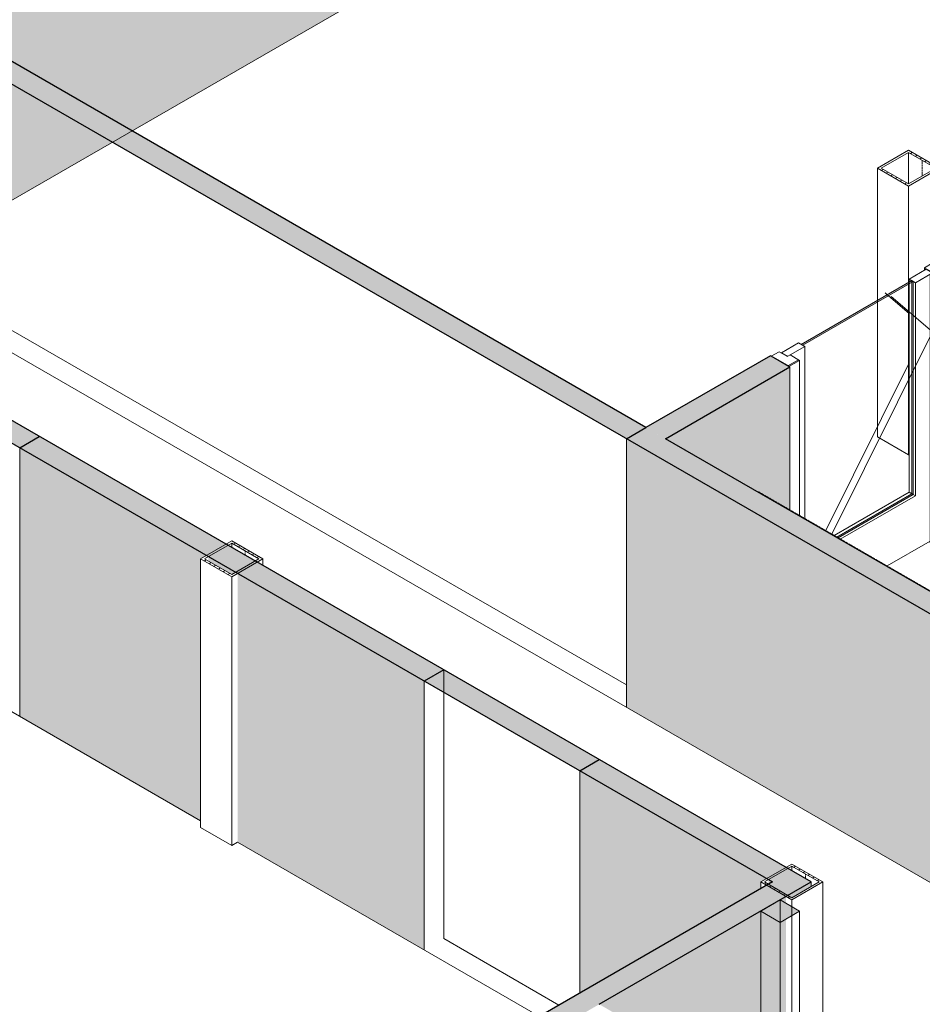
# Model space of a CAD drawing. Header units: millimetres. Extents: x 2807 to 348062, y -35711 to 43067.
# Tile 41 of 191: x 42736 to 46838, y -3090 to 1387. Entities that reach past the tile are written whole.
import ezdxf

# ---------------------------------------------------------------- set-up
doc = ezdxf.new("R2010")
doc.units = ezdxf.units.MM
doc.linetypes.add('Hidden', pattern=[7.14375, 4.7625, -2.38125])
doc.linetypes.add('THO_hhidden', pattern=[2.5, 1.5, -1])
for name, color, linetype, lineweight in [('A-DOOR', 7, 'Continuous', 13), ('A-GENM', 7, 'Continuous', 13), ('A-WALL', 7, 'Continuous', 25), ('A-WALL-PATT', 7, 'Continuous', 25), ('I-WALL', 7, 'Continuous', 18), ('S-COLS', 7, 'Continuous', 13)]:
    doc.layers.add(name, color=color, linetype=linetype, lineweight=lineweight)
pattern_1 = [(30, (3507.01, -1231.22), (-90.51002, 52.25596), [])]
pattern_2 = [(30, (3507.014, -1231.216), (-42.426292, 24.494494), []), (30, (3507.014, -1206.967), (-42.426292, 24.494494), [])]

# ---------------------------------------------------------------- blocks, each defined once
blk = doc.blocks.new('NLRS_32_DO_WPB_binnen deurkozijn hout_gen_tho - enkele deur met glas_ rechtsdraaiend-2036025-00 isometrie begane grond _plotview_')
at = {"layer": 'A-DOOR'}
h = blk.add_hatch(dxfattribs=at)
h.set_pattern_fill('FP_2', color=256, style=0, pattern_type=2)
h.set_pattern_definition(pattern_1)
h.paths.add_polyline_path([(46231.8, -189.2), (46279.2, -161.8), (46236.7, -137.3), (46224.7, -144.3), (46186.5, -122.2), (46151.2, -142.6)])
at = {"layer": 'A-GENM'}
h = blk.add_hatch(dxfattribs=at)
h.set_pattern_fill('FP_2', color=256, style=0, pattern_type=2)
h.set_pattern_definition(pattern_1)
h.paths.add_polyline_path([(46915.6, 205.6), (46962.9, 233), (46882.3, 279.5), (46847, 259.1), (46885.2, 237.1), (46873.1, 230.1)])
at = {"layer": 'A-DOOR'}
for p, q in [((46882.3, 279.5), (46847, 259.1)), ((46962.9, 233), (46882.3, 279.5)), ((46847, 259.1), (46885.2, 237.1)), ((46847, 259.1), (46847, 247.7)), ((46885.2, 237.1), (46873.1, 230.1)), ((46873.1, 230.1), (46915.6, 205.6)), ((46873.1, -991.9), (46873.1, 230.1)), ((46915.6, 205.6), (46962.9, 233)), ((46962.9, -989), (46962.9, 233)), ((46915.6, -1016.4), (46915.6, 205.6)), ((46186.5, -122.2), (46151.2, -142.6)), ((46224.7, -144.3), (46186.5, -122.2)), ((46151.2, -142.6), (46231.8, -189.2)), ((46236.7, -137.3), (46226.1, -143.4)), ((46231.8, -189.2), (46279.2, -161.8)), ((46279.2, -161.8), (46236.7, -137.3)), ((46279.2, -161.8), (46279.2, -867)), ((46915.6, -1016.4), (46873.1, -991.9)), ((46962.9, -989), (46915.6, -1016.4))]:
    blk.add_line(p, q, dxfattribs=at)
at = {"layer": 'A-DOOR', "color": 9, "true_color": 0xb0c6c6}
blk.add_line((46279.2, -867), (46279.2, -869.7), dxfattribs=at)
blk = doc.blocks.new('NLRS_32_DO_UN_deur_gen_tho - deur met glasvlak_ rechtsdraaiend-1905435-00 isometrie begane grond _plotview_')
at = {"layer": 'A-GENM', "lineweight": 18}
for p, q in [((46855.5, 252.6), (46777.7, 207.7)), ((46806, 191.3), (46883.8, 236.2)), ((46883.8, 236.2), (46855.5, 252.6)), ((46777.7, 207.7), (46806, 191.3)), ((46275.6, -82.2), (46197.9, -127.1)), ((46303.9, -98.5), (46275.6, -82.2)), ((46197.9, -127.1), (46226.1, -143.4)), ((46226.1, -143.4), (46303.9, -98.5))]:
    blk.add_line(p, q, dxfattribs=at)
at = {"layer": 'A-GENM'}
for p, q in [((46777.7, 193.8), (46777.7, 207.7)), ((46806, 191.3), (46806, -777.6)), ((46668.5, 144.6), (46678.1, 136.3)), ((46696.8, 128.3), (46873.1, -23.4)), ((46696.8, 128.3), (46873.1, -23.4)), ((46873.1, -53.9), (46427.1, -952.4)), ((46873.1, -53.9), (46427.1, -952.4)), ((46303.9, -881.3), (46303.9, -98.5)), ((46806, -777.6), (46465.1, -974.3)), ((46796.8, -772.3), (46806, -777.6)), ((46677.3, -1096.8), (46873.1, -983.7))]:
    blk.add_line(p, q, dxfattribs=at)
at = {"layer": 'A-GENM', "color": 252, "true_color": 0x879191}
for p, q in [((46777.7, 185.6), (46777.7, 193.8)), ((46678.1, 136.3), (46683.8, 131.4))]:
    blk.add_line(p, q, dxfattribs=at)
at = {"layer": 'A-GENM', "color": 253, "true_color": 0xa1a1a1}
for p, q in [((46777.7, -761.2), (46777.7, 185.6)), ((46683.8, 131.4), (46777.7, 50.7)), ((46777.7, -172.9), (46398.8, -936.1)), ((46436.9, -958), (46777.7, -761.2)), ((46777.7, -761.2), (46796.8, -772.3))]:
    blk.add_line(p, q, dxfattribs=at)
at = {"layer": 'A-GENM', "color": 9, "true_color": 0xb0c6c6}
for p, q in [((46303.9, -884), (46303.9, -881.3)), ((46465.1, -974.3), (46462.8, -975.7)), ((46674.9, -1098.2), (46677.3, -1096.8))]:
    blk.add_line(p, q, dxfattribs=at)
at = {"layer": 'A-GENM', "color": 254, "true_color": 0xe1e9e9}
blk.add_line((46434.5, -959.4), (46436.9, -958), dxfattribs=at)
blk = doc.blocks.new('NLRS_28_SCO_UN_koker_gen_bcb - K200_200_12_5-V118-00 isometrie begane grond _plotview_')
at = {"layer": 'S-COLS'}
h = blk.add_hatch(dxfattribs=at)
h.set_pattern_fill('FP_5', color=256, style=0, pattern_type=2)
h.set_pattern_definition(pattern_2)
h.paths.add_polyline_path([(46244.5, -2615.4), (46385.9, -2533.7), (46244.5, -2452.1), (46103.1, -2533.7)])
h.paths.add_polyline_path([(46244.5, -2605.2), (46120.8, -2533.7), (46244.5, -2462.3), (46368.3, -2533.7)])
at = {"layer": 'S-COLS', "lineweight": 18}
for p, q in [((46244.5, -2452.1), (46103.1, -2533.7)), ((46120.8, -2533.7), (46244.5, -2462.3)), ((46385.9, -2533.7), (46244.5, -2452.1)), ((46244.5, -2462.3), (46368.3, -2533.7)), ((46103.1, -2533.7), (46244.5, -2615.4)), ((46244.5, -2605.2), (46120.8, -2533.7)), ((46244.5, -2615.4), (46385.9, -2533.7)), ((46368.3, -2533.7), (46244.5, -2605.2))]:
    blk.add_line(p, q, dxfattribs=at)
at = {"layer": 'S-COLS'}
for p, q in [((46244.5, -2462.3), (46244.5, -2482.7)), ((46103.1, -2533.7), (46103.1, -2564.3)), ((46385.9, -3676.8), (46385.9, -2533.7)), ((46244.5, -2615.4), (46244.5, -2646))]:
    blk.add_line(p, q, dxfattribs=at)
at = {"layer": 'S-COLS', "linetype": 'Hidden'}
blk.add_line((46306.4, -2498), (46306.4, -2518.4), dxfattribs=at)
at = {"layer": 'S-COLS', "color": 250, "true_color": 0x283228}
blk.add_line((46244.5, -2646), (46244.5, -2686.8), dxfattribs=at)
at = {"layer": 'S-COLS', "color": 250, "true_color": 0x333333}
blk.add_line((46244.5, -2686.8), (46244.5, -3595.2), dxfattribs=at)
blk = doc.blocks.new('NLRS_28_SCO_UN_koker_gen_bcb - K200_200_12_5-V119-00 isometrie begane grond _plotview_')
at = {"layer": 'S-COLS'}
h = blk.add_hatch(dxfattribs=at)
h.set_pattern_fill('FP_5', color=256, style=0, pattern_type=2)
h.set_pattern_definition(pattern_2)
h.paths.add_polyline_path([(43698.9, -1145.7), (43840.4, -1064), (43698.9, -982.4), (43557.5, -1064)])
h.paths.add_polyline_path([(43698.9, -1135.5), (43575.2, -1064), (43698.9, -992.6), (43822.7, -1064)])
at = {"layer": 'S-COLS', "lineweight": 18}
for p, q in [((43698.9, -982.4), (43557.5, -1064)), ((43840.4, -1064), (43698.9, -982.4)), ((43575.2, -1064), (43698.9, -992.6)), ((43698.9, -992.6), (43822.7, -1064)), ((43557.5, -1064), (43698.9, -1145.7)), ((43698.9, -1135.5), (43575.2, -1064)), ((43698.9, -1145.7), (43840.4, -1064)), ((43822.7, -1064), (43698.9, -1135.5))]:
    blk.add_line(p, q, dxfattribs=at)
at = {"layer": 'S-COLS'}
for p, q in [((43698.9, -992.6), (43698.9, -1013)), ((43557.5, -1064), (43557.5, -2286)), ((43840.4, -1094.7), (43840.4, -1064)), ((43698.9, -1145.7), (43698.9, -2367.7)), ((43698.9, -2367.7), (43557.5, -2286)), ((43725.5, -2352.4), (43698.9, -2367.7))]:
    blk.add_line(p, q, dxfattribs=at)
at = {"layer": 'S-COLS', "linetype": 'Hidden'}
blk.add_line((43760.8, -1028.3), (43760.8, -1048.7), dxfattribs=at)
blk = doc.blocks.new('NLRS_01_GM_WPB_dummy placeholder_gen_tho - verschoonmeubel 2790x600x900-2183859-00 isometrie begane grond _plotview_')
at = {"layer": 'A-GENM', "linetype": 'THO_hhidden', "true_color": 0xdcf8f8, "transparency": 33554636}
blk.add_hatch(color=7, dxfattribs=at).paths.add_polyline_path([(47658.7, -1666.2), (47661.1, -1664.8), (46094.3, -760.2), (46091.9, -761.6), (47093.1, -1339.6)])
at = {"layer": 'A-GENM', "linetype": 'THO_hhidden'}
for p, q in [((46094.3, -760.2), (46091.9, -761.6)), ((47661.1, -1664.8), (46094.3, -760.2))]:
    blk.add_line(p, q, dxfattribs=at)
at = {"layer": 'A-GENM', "color": 9, "linetype": 'THO_hhidden', "true_color": 0xb0c6c6}
blk.add_line((46094.3, -763), (46094.3, -760.2), dxfattribs=at)
blk = doc.blocks.new('NLRS_32_DO_UN_glasvlakvulling_gen_tho - enkelglas-V172-00 isometrie begane grond _plotview_')
at = {"layer": 'A-GENM', "true_color": 0xd7e6e6, "transparency": 33554593}
blk.add_hatch(color=254, dxfattribs=at).paths.add_polyline_path([(46294.7, -93.2), (46796.8, 196.6), (46789.7, 200.7), (46287.7, -89.1)])
at = {"layer": 'A-GENM', "lineweight": 18}
for p, q in [((46789.7, 200.7), (46287.7, -89.1)), ((46294.7, -93.2), (46796.8, 196.6)), ((46796.8, 196.6), (46789.7, 200.7)), ((46287.7, -89.1), (46294.7, -93.2))]:
    blk.add_line(p, q, dxfattribs=at)
at = {"layer": 'A-GENM', "color": 252, "true_color": 0x879191}
blk.add_line((46789.7, 192.6), (46789.7, 200.7), dxfattribs=at)
at = {"layer": 'A-GENM', "color": 253, "true_color": 0xa1a1a1}
for p, q in [((46789.7, -768.2), (46789.7, 192.6)), ((46448.9, -965), (46789.7, -768.2)), ((46789.7, -768.2), (46796.8, -772.3))]:
    blk.add_line(p, q, dxfattribs=at)
at = {"layer": 'A-GENM'}
for p, q in [((46796.8, 196.6), (46796.8, -772.3)), ((46796.8, -772.3), (46456, -969))]:
    blk.add_line(p, q, dxfattribs=at)
at = {"layer": 'A-GENM', "color": 254, "true_color": 0xe1e9e9}
blk.add_line((46446.5, -966.3), (46448.9, -965), dxfattribs=at)
at = {"layer": 'A-GENM', "color": 9, "true_color": 0xb0c6c6}
blk.add_line((46456, -969), (46453.6, -970.4), dxfattribs=at)
blk = doc.blocks.new('NLRS_33_GM_WPB_vloeropening schacht rechthoek_gen_tho - 125x125-2338696-00 isometrie begane grond _plotview_')
at = {"layer": 'A-GENM', "true_color": 0xc8fac8, "transparency": 33554483}
blk.add_hatch(color=254, dxfattribs=at).paths.add_polyline_path([(46191.5, -2717.4), (46279.9, -2666.4), (46191.5, -2615.4), (46103.1, -2666.4)])
at = {"layer": 'A-GENM'}
for p, q in [((46191.5, -2615.4), (46103.1, -2666.4)), ((46279.9, -2666.4), (46191.5, -2615.4)), ((46103.1, -2666.4), (46191.5, -2717.4)), ((46103.1, -2666.4), (46103.1, -3513.5)), ((46191.5, -2717.4), (46279.9, -2666.4)), ((46279.9, -3615.6), (46279.9, -2666.4)), ((46191.5, -2717.4), (46191.5, -3564.6))]:
    blk.add_line(p, q, dxfattribs=at)
at = {"layer": 'A-GENM', "color": 250, "true_color": 0x283228}
blk.add_line((46191.5, -2615.4), (46191.5, -2717.4), dxfattribs=at)
at = {"layer": 'A-GENM', "color": 251, "true_color": 0x5b5b5b}
blk.add_line((46191.5, -2717.4), (46191.5, -3564.6), dxfattribs=at)
blk = doc.blocks.new('NLRS_28_SCO_UN_koker_gen_bcb - K200_200_12_5-V338-00 isometrie begane grond _plotview_')
at = {"layer": 'S-COLS'}
h = blk.add_hatch(dxfattribs=at)
h.set_pattern_fill('FP_5', color=256, style=0, pattern_type=2)
h.set_pattern_definition(pattern_2)
h.paths.add_polyline_path([(46774.9, 630.2), (46916.3, 711.8), (46774.9, 793.5), (46633.4, 711.8)])
h.paths.add_polyline_path([(46774.9, 640.4), (46651.1, 711.8), (46774.9, 783.3), (46898.6, 711.8)])
at = {"layer": 'S-COLS', "lineweight": 18}
for p, q in [((46774.9, 793.5), (46633.4, 711.8)), ((46651.1, 711.8), (46774.9, 783.3)), ((46916.3, 711.8), (46774.9, 793.5)), ((46774.9, 783.3), (46898.6, 711.8)), ((46633.4, 711.8), (46774.9, 630.2)), ((46774.9, 640.4), (46651.1, 711.8)), ((46774.9, 630.2), (46916.3, 711.8)), ((46898.6, 711.8), (46774.9, 640.4))]:
    blk.add_line(p, q, dxfattribs=at)
at = {"layer": 'S-COLS'}
for p, q in [((46774.9, 783.3), (46774.9, 640.4)), ((46633.4, 110.5), (46633.4, 711.8)), ((46916.3, 303.6), (46916.3, 711.8)), ((46774.9, 192.1), (46774.9, 630.2))]:
    blk.add_line(p, q, dxfattribs=at)
at = {"layer": 'S-COLS', "linetype": 'Hidden'}
blk.add_line((46836.7, 747.6), (46836.7, 676.1), dxfattribs=at)
at = {"layer": 'S-COLS', "color": 252, "true_color": 0x879191}
for p, q in [((46774.9, 184), (46774.9, 192.1)), ((46633.4, 102.3), (46633.4, 110.5))]:
    blk.add_line(p, q, dxfattribs=at)
at = {"layer": 'S-COLS', "color": 253, "true_color": 0xa1a1a1}
for p, q in [((46774.9, -591.8), (46774.9, 184)), ((46633.4, -510.2), (46633.4, 102.3)), ((46774.9, -591.8), (46633.4, -510.2)), ((46777.7, -590.2), (46774.9, -591.8))]:
    blk.add_line(p, q, dxfattribs=at)

msp = doc.modelspace()

# ---------------------------------------------------------------- hatches: boundary and pattern name
at = {"layer": 'A-WALL-PATT', "true_color": 0xf0f0f0}
h = msp.add_hatch(color=7, dxfattribs=at)
h.paths.add_polyline_path([(42656, 541.1), (44581, 1652.5), (44581, 2874.5), (42187.5, 1492.6), (42656, 1222.2), (42656, 718.9)])
h.paths.add_polyline_path([(45312.1, 2074.6), (46560, 2795.1), (46560, 4017.1), (45312.1, 3296.6), (45312.1, 3125.9)])
h.paths.add_polyline_path([(47291.1, 3217.2), (47870.9, 3551.9), (47870.9, 4773.9), (47291.1, 4439.2)])
at = {"layer": 'A-WALL-PATT', "lineweight": 18, "true_color": 0xafafaf}
h = msp.add_hatch(color=253, dxfattribs=at)
h.paths.add_polyline_path([(45670, -518), (46235.7, -191.4), (46147.3, -140.4), (45581.6, -467)])
h.paths.add_polyline_path([(46966.8, 230.7), (49877.3, 1911.1), (49788.9, 1962.1), (46878.4, 281.8), (46934.7, 249.3)])
at = {"layer": 'A-WALL-PATT', "true_color": 0xf0f0f0}
h = msp.add_hatch(color=7, dxfattribs=at)
h.paths.add_polyline_path([(46966.8, -991.3), (47634, -605.8), (47634, -569.3), (47241.3, -342.6), (47243.4, -179), (47248.6, -176.9), (47256, -179), (47296.5, -160.5), (47308.5, -161.9), (47375.9, -199.9), (47382.3, -196.2), (47557.2, -6.4), (47572.4, 4.2), (47616.2, 31.3), (47618.7, 37.3), (47626.4, 76.5), (47634, 80.5), (47634, 615.9), (46966.8, 230.7), (46966.8, -385.5)])
h.paths.add_polyline_path([(46235.7, -844.6), (46235.7, -191.4), (45670, -518), (46043.1, -733.4)])
h.paths.add_polyline_path([(48938, 146.8), (49788.9, 638), (49788.9, 1860), (47879.7, 757.8), (48717.8, 273.9)])
h.paths.add_polyline_path([(47791.3, 606.7), (47791.3, 706.7), (47704.7, 656.7), (47775.4, 615.9)])
at = {"layer": 'A-WALL-PATT', "lineweight": 18, "true_color": 0xd7e6e6, "transparency": 33554593}
for points in [[(45493.2, -518), (45581.6, -467), (42656, 1222.2), (42567.6, 1171.1), (43946.5, 375)], [(42735.5, -558.8), (42823.9, -507.8), (42116.8, -99.5), (42028.4, -150.6), (42477, -409.6)], [(45281.1, -2028.5), (45369.5, -1977.5), (44662.4, -1569.2), (44574, -1620.3)]]:
    msp.add_hatch(color=254, dxfattribs=at).paths.add_polyline_path(points)
at = {"layer": 'A-WALL-PATT', "lineweight": 18, "true_color": 0xafafaf}
for points in [[(47658.7, -1768.3), (47747.1, -1717.2), (45581.6, -467), (45493.2, -518), (47482, -1666.2)], [(44574, -1620.3), (44662.4, -1569.2), (42823.9, -507.8), (42735.5, -558.8)], [(46156.1, -2533.7), (46244.5, -2482.7), (45369.5, -1977.5), (45281.1, -2028.5), (46043.1, -2468.5)]]:
    msp.add_hatch(color=253, dxfattribs=at).paths.add_polyline_path(points)
at = {"layer": 'A-WALL-PATT', "true_color": 0xf0f0f0}
msp.add_hatch(color=7, dxfattribs=at).paths.add_polyline_path([(47658.7, -2990.3), (47658.7, -1768.3), (45493.2, -518), (45493.2, -1740), (46594.6, -2375.9)])
h = msp.add_hatch(color=7, dxfattribs=at)
h.paths.add_polyline_path([(44574, -2842.3), (44574, -1620.3), (43725.5, -1130.4), (43725.5, -2352.4), (44260.1, -2661)])
h.paths.add_polyline_path([(43557.5, -2255.4), (43557.5, -1064), (43584, -1048.7), (42735.5, -558.8), (42735.5, -1780.8)])
h.paths.add_polyline_path([(43698.9, -1135.5), (43716.6, -1125.3), (43592.9, -1053.8), (43592.9, -1074.2)])
h = msp.add_hatch(color=7, dxfattribs=at)
h.paths.add_polyline_path([(45281.1, -3038.9), (46103.1, -2564.3), (46103.1, -2533.7), (46129.6, -2518.4), (45281.1, -2028.5), (45281.1, -2533.7)])
h.paths.add_polyline_path([(46138.5, -2543.9), (46156.1, -2533.7), (46138.5, -2523.5), (46138.5, -2533.7)])
at = {"layer": 'A-WALL-PATT', "lineweight": 18, "true_color": 0xafafaf}
h = msp.add_hatch(color=253, dxfattribs=at)
h.paths.add_polyline_path([(40587.7, -5850.7), (41639.5, -5243.5), (41551.1, -5192.4), (40499.3, -5799.7)])
h.paths.add_polyline_path([(43531, -4151.4), (46332.9, -2533.7), (46244.5, -2482.7), (43442.6, -4100.4)])
at = {"layer": 'A-WALL-PATT', "true_color": 0xf0f0f0}
h = msp.add_hatch(color=7, dxfattribs=at)
h.paths.add_polyline_path([(40729.1, -6991.1), (41551.1, -6516.5), (41551.1, -5294.5), (40702.6, -5784.4), (40729.1, -5799.7), (40729.1, -6811.7)])
h.paths.add_polyline_path([(40587.7, -5871.2), (40693.7, -5809.9), (40693.7, -5789.5), (40587.7, -5850.7)])
h.paths.add_polyline_path([(44677.7, -4711.4), (45281.1, -4363), (45281.1, -3141), (43619.4, -4100.4), (44260.1, -4470.3)])
h.paths.add_polyline_path([(46218, -3579.9), (46218, -2600.1), (45369.5, -3090), (46156.1, -3544.1)])
h.paths.add_polyline_path([(46244.5, -2605.2), (46332.9, -2554.1), (46332.9, -2533.7), (46226.8, -2595)])

# ---------------------------------------------------------------- linework, layer by layer
at = {"layer": 'A-WALL'}
for p, q in [((45493.2, -518), (45581.6, -467)), ((42735.5, -558.8), (42823.9, -507.8)), ((44662.4, -1569.2), (44574, -1620.3)), ((45281.1, -2028.5), (45369.5, -1977.5))]:
    msp.add_line(p, q, dxfattribs=at)
at = {"layer": 'I-WALL', "lineweight": 25}
for p, q in [((38607.7, 1824.3), (46156.1, -2533.7)), ((45581.6, -467), (42187.5, 1492.6)), ((42567.6, 1171.1), (57752.7, -7596)), ((46332.9, -2533.7), (41241.7, 405.7)), ((46147.3, -140.4), (45581.6, -467)), ((46235.7, -191.4), (46147.3, -140.4)), ((45670, -518), (46235.7, -191.4)), ((47658.7, -1666.2), (45670, -518)), ((46156.1, -2533.7), (43442.6, -4100.4)), ((45369.5, -3090), (46332.9, -2533.7))]:
    msp.add_line(p, q, dxfattribs=at)
at = {"layer": 'I-WALL'}
for p, q in [((42656, 541.1), (44581, 1652.5)), ((42567.6, -50.9), (56694.4, -8207)), ((46235.7, -844.6), (46235.7, -191.4)), ((45493.2, -1740), (45493.2, -518)), ((42735.5, -1780.8), (42735.5, -558.8)), ((41179.9, -882.7), (43557.5, -2255.4)), ((44574, -1620.3), (44574, -2842.3)), ((45281.1, -3038.9), (45281.1, -2028.5)), ((43725.5, -2352.4), (45097.8, -3144.7)), ((46332.9, -2554.1), (46332.9, -2533.7))]:
    msp.add_line(p, q, dxfattribs=at)
at = {"layer": 'I-WALL', "color": 253, "true_color": 0xa1a1a1}
for p, q in [((45493.2, -1637.9), (42656, 0.1)), ((44662.4, -2791.2), (44662.4, -1569.2)), ((45186.2, -3093.7), (44662.4, -2791.2))]:
    msp.add_line(p, q, dxfattribs=at)

# ---------------------------------------------------------------- block references
at = {"layer": 'A-DOOR'}
msp.add_blockref('NLRS_32_DO_WPB_binnen deurkozijn hout_gen_tho - enkele deur met glas_ rechtsdraaiend-2036025-00 isometrie begane grond _plotview_', (0, 0), dxfattribs=at)
at = {"layer": 'A-GENM'}
msp.add_blockref('NLRS_32_DO_UN_deur_gen_tho - deur met glasvlak_ rechtsdraaiend-1905435-00 isometrie begane grond _plotview_', (0, 0), dxfattribs=at)
at = {"layer": 'A-GENM', "color": 252, "true_color": 0x879191}
msp.add_blockref('NLRS_32_DO_UN_glasvlakvulling_gen_tho - enkelglas-V172-00 isometrie begane grond _plotview_', (0, 0), dxfattribs=at)
at = {"layer": 'A-GENM', "color": 9, "linetype": 'THO_hhidden', "true_color": 0xb0c6c6}
msp.add_blockref('NLRS_01_GM_WPB_dummy placeholder_gen_tho - verschoonmeubel 2790x600x900-2183859-00 isometrie begane grond _plotview_', (0, 0), dxfattribs=at)
at = {"layer": 'A-GENM', "color": 250, "true_color": 0x283228}
msp.add_blockref('NLRS_33_GM_WPB_vloeropening schacht rechthoek_gen_tho - 125x125-2338696-00 isometrie begane grond _plotview_', (0, 0), dxfattribs=at)
at = {"layer": 'S-COLS', "linetype": 'Hidden'}
for name in ['NLRS_28_SCO_UN_koker_gen_bcb - K200_200_12_5-V338-00 isometrie begane grond _plotview_', 'NLRS_28_SCO_UN_koker_gen_bcb - K200_200_12_5-V119-00 isometrie begane grond _plotview_', 'NLRS_28_SCO_UN_koker_gen_bcb - K200_200_12_5-V118-00 isometrie begane grond _plotview_']:
    msp.add_blockref(name, (0, 0), dxfattribs=at)

doc.saveas('drawing.dxf')
